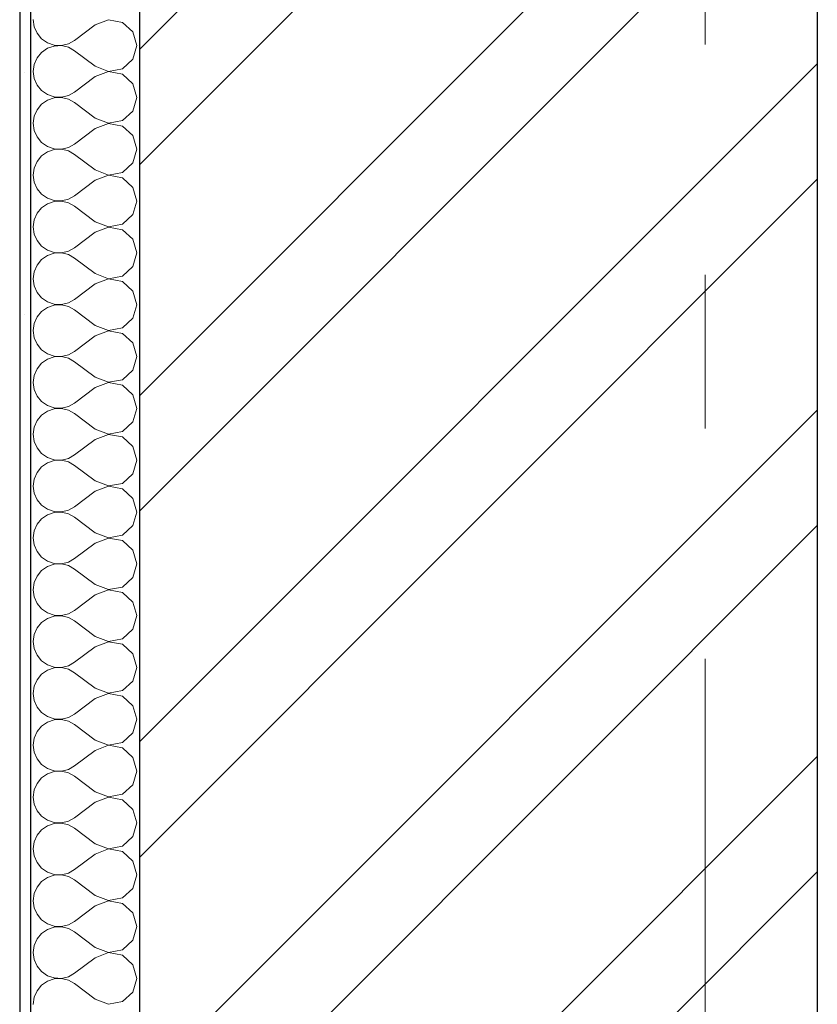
# Model space of a CAD drawing. Header units: millimetres. Extents: x -15683 to 202647, y -7448 to 20513.
# Tile 39 of 114: x 77841 to 78574, y 10341 to 11245. Entities that reach past the tile are written whole.
import ezdxf
from ezdxf.enums import TextEntityAlignment as Align

# ---------------------------------------------------------------- set-up
doc = ezdxf.new("R2010")
doc.units = ezdxf.units.MM
doc.header["$MEASUREMENT"] = 0
doc.set_wipeout_variables(frame=1)
doc.linetypes.add('Wipeout_Contour', pattern=[1000, 0, -1000])
doc.linetypes.add('Штрих-Штриховая', pattern=[1093.611073, 529.166651, -211.666656, 141.111112, -211.666656])
doc.layers.add('Конструктив - Стены Несущие', color=7, linetype='Continuous')
doc.layers.add('Элемент Модели - Оси', color=7, linetype='Continuous')
for name, color, linetype, lineweight in [('Конструктив - Стены Несущие_Ном._пера__101', 253, 'Continuous', 5), ('Конструктив - Стены Несущие_Ном._пера__21', 7, 'Continuous', 30), ('Элемент Модели - Оси_Ном._пера__1', 7, 'Continuous', 15), ('Элемент Модели - Оси_Ном._пера__2', 8, 'Continuous', 15)]:
    doc.layers.add(name, color=color, linetype=linetype, lineweight=lineweight)
doc.styles.add('СГЕНЕРИР_СТИЛЬ_1', font='arial.ttf')

# ---------------------------------------------------------------- blocks, each defined once
blk = doc.blocks.new('*X94', base_point=(63923.8, 4721.65))
at = {"layer": 'Конструктив - Стены Несущие_Ном._пера__101', "color": 253, "linetype": 'Continuous', "lineweight": 5}
for p, q in [((77853.37, 11245.46), (77854.27, 11238.96)), ((77922.66, 11245.37), (77910.51, 11240.7)), ((77935.44, 11242.95), (77922.66, 11245.37)), ((77854.27, 11238.96), (77856.92, 11232.95)), ((77910.51, 11240.7), (77891.46, 11226.42)), ((77945.05, 11234.17), (77935.44, 11242.95)), ((77856.92, 11232.95), (77861.11, 11227.89)), ((77861.11, 11227.89), (77866.53, 11224.17)), ((77948.6, 11221.65), (77945.05, 11234.17)), ((77866.53, 11219.14), (77861.11, 11215.42)), ((77866.53, 11224.17), (77872.75, 11222.07)), ((77872.75, 11221.24), (77866.53, 11219.14)), ((77872.75, 11222.07), (77879.31, 11221.75)), ((77879.31, 11221.56), (77872.75, 11221.24)), ((77879.31, 11221.75), (77885.71, 11223.24)), ((77885.71, 11220.07), (77879.31, 11221.56)), ((77885.71, 11223.24), (77891.46, 11226.42)), ((77891.46, 11216.89), (77885.71, 11220.07)), ((77945.05, 11209.14), (77948.6, 11221.65)), ((77856.92, 11210.36), (77854.27, 11204.35)), ((77861.11, 11215.42), (77856.92, 11210.36)), ((77910.51, 11202.61), (77891.46, 11216.89)), ((77935.44, 11200.36), (77945.05, 11209.14)), ((77854.27, 11204.35), (77853.37, 11197.85)), ((77910.51, 11202.61), (77922.66, 11197.94)), ((77922.66, 11197.94), (77935.44, 11200.36)), ((77853.37, 11197.85), (77854.27, 11191.34)), ((77854.27, 11191.34), (77856.92, 11185.33)), ((77910.51, 11193.08), (77891.46, 11178.8)), ((77922.66, 11197.75), (77910.51, 11193.08)), ((77935.44, 11195.33), (77922.66, 11197.75)), ((77945.05, 11186.55), (77935.44, 11195.33)), ((77856.92, 11185.33), (77861.11, 11180.27)), ((77948.6, 11174.04), (77945.05, 11186.55)), ((77861.11, 11180.27), (77866.53, 11176.55)), ((77866.53, 11176.55), (77872.75, 11174.45)), ((77872.75, 11173.62), (77866.53, 11171.52)), ((77872.75, 11174.45), (77879.31, 11174.13)), ((77879.31, 11173.94), (77872.75, 11173.62)), ((77879.31, 11174.13), (77885.71, 11175.62)), ((77885.71, 11172.45), (77879.31, 11173.94)), ((77885.71, 11175.62), (77891.46, 11178.8)), ((77945.05, 11161.52), (77948.6, 11174.04)), ((77861.11, 11167.8), (77856.92, 11162.74)), ((77866.53, 11171.52), (77861.11, 11167.8)), ((77891.46, 11169.27), (77885.71, 11172.45)), ((77910.51, 11154.99), (77891.46, 11169.27)), ((77854.27, 11156.73), (77853.37, 11150.23)), ((77856.92, 11162.74), (77854.27, 11156.73)), ((77910.51, 11154.99), (77922.66, 11150.32)), ((77935.44, 11152.74), (77945.05, 11161.52)), ((77853.37, 11150.23), (77854.27, 11143.72)), ((77922.66, 11150.13), (77910.51, 11145.46)), ((77922.66, 11150.32), (77935.44, 11152.74)), ((77935.44, 11147.71), (77922.66, 11150.13)), ((77945.05, 11138.93), (77935.44, 11147.71)), ((77854.27, 11143.72), (77856.92, 11137.71)), ((77856.92, 11137.71), (77861.11, 11132.65)), ((77910.51, 11145.46), (77891.46, 11131.18)), ((77948.6, 11126.42), (77945.05, 11138.93)), ((77861.11, 11132.65), (77866.53, 11128.93)), ((77866.53, 11128.93), (77872.75, 11126.83)), ((77879.31, 11126.51), (77885.71, 11128)), ((77885.71, 11128), (77891.46, 11131.18)), ((77861.11, 11120.18), (77856.92, 11115.12)), ((77866.53, 11123.9), (77861.11, 11120.18)), ((77872.75, 11126), (77866.53, 11123.9)), ((77872.75, 11126.83), (77879.31, 11126.51)), ((77879.31, 11126.32), (77872.75, 11126)), ((77885.71, 11124.83), (77879.31, 11126.32)), ((77891.46, 11121.65), (77885.71, 11124.83)), ((77910.51, 11107.37), (77891.46, 11121.65)), ((77945.05, 11113.9), (77948.6, 11126.42)), ((77856.92, 11115.12), (77854.27, 11109.11)), ((77935.44, 11105.12), (77945.05, 11113.9)), ((77854.27, 11109.11), (77853.37, 11102.61)), ((77853.37, 11102.61), (77854.27, 11096.1)), ((77910.51, 11107.37), (77922.66, 11102.7)), ((77922.66, 11102.51), (77910.51, 11097.85)), ((77922.66, 11102.7), (77935.44, 11105.12)), ((77935.44, 11100.09), (77922.66, 11102.51)), ((77854.27, 11096.1), (77856.92, 11090.09)), ((77910.51, 11097.85), (77891.46, 11083.56)), ((77945.05, 11091.31), (77935.44, 11100.09)), ((77948.6, 11078.8), (77945.05, 11091.31)), ((77856.92, 11090.09), (77861.11, 11085.03)), ((77861.11, 11085.03), (77866.53, 11081.31)), ((77885.71, 11080.38), (77891.46, 11083.56)), ((77866.53, 11076.28), (77861.11, 11072.56)), ((77866.53, 11081.31), (77872.75, 11079.21)), ((77872.75, 11078.38), (77866.53, 11076.28)), ((77872.75, 11079.21), (77879.31, 11078.89)), ((77879.31, 11078.7), (77872.75, 11078.38)), ((77879.31, 11078.89), (77885.71, 11080.38)), ((77885.71, 11077.21), (77879.31, 11078.7)), ((77891.46, 11074.04), (77885.71, 11077.21)), ((77910.51, 11059.75), (77891.46, 11074.04)), ((77945.05, 11066.28), (77948.6, 11078.8)), ((77856.92, 11067.51), (77854.27, 11061.49)), ((77861.11, 11072.56), (77856.92, 11067.51)), ((77935.44, 11057.5), (77945.05, 11066.28)), ((77854.27, 11061.49), (77853.37, 11054.99)), ((77910.51, 11059.75), (77922.66, 11055.08)), ((77922.66, 11055.08), (77935.44, 11057.5)), ((77853.37, 11054.99), (77854.27, 11048.48)), ((77854.27, 11048.48), (77856.92, 11042.47)), ((77910.51, 11050.23), (77891.46, 11035.94)), ((77922.66, 11054.89), (77910.51, 11050.23)), ((77935.44, 11052.47), (77922.66, 11054.89)), ((77945.05, 11043.7), (77935.44, 11052.47)), ((77856.92, 11042.47), (77861.11, 11037.41)), ((77861.11, 11037.41), (77866.53, 11033.69)), ((77948.6, 11031.18), (77945.05, 11043.7)), ((77866.53, 11028.66), (77861.11, 11024.94)), ((77866.53, 11033.69), (77872.75, 11031.59)), ((77872.75, 11030.76), (77866.53, 11028.66)), ((77872.75, 11031.59), (77879.31, 11031.27)), ((77879.31, 11031.08), (77872.75, 11030.76)), ((77879.31, 11031.27), (77885.71, 11032.76)), ((77885.71, 11029.6), (77879.31, 11031.08)), ((77885.71, 11032.76), (77891.46, 11035.94)), ((77891.46, 11026.42), (77885.71, 11029.6)), ((77945.05, 11018.66), (77948.6, 11031.18)), ((77856.92, 11019.89), (77854.27, 11013.88)), ((77861.11, 11024.94), (77856.92, 11019.89)), ((77910.51, 11012.13), (77891.46, 11026.42)), ((77854.27, 11013.88), (77853.37, 11007.37)), ((77910.51, 11012.13), (77922.66, 11007.47)), ((77922.66, 11007.47), (77935.44, 11009.88)), ((77935.44, 11009.88), (77945.05, 11018.66)), ((77853.37, 11007.37), (77854.27, 11000.86)), ((77854.27, 11000.86), (77856.92, 10994.85)), ((77910.51, 11002.61), (77891.46, 10988.32)), ((77922.66, 11007.27), (77910.51, 11002.61)), ((77935.44, 11004.86), (77922.66, 11007.27)), ((77945.05, 10996.08), (77935.44, 11004.86)), ((77856.92, 10994.85), (77861.11, 10989.79)), ((77948.6, 10983.56), (77945.05, 10996.08)), ((77861.11, 10989.79), (77866.53, 10986.07)), ((77866.53, 10986.07), (77872.75, 10983.97)), ((77872.75, 10983.14), (77866.53, 10981.05)), ((77872.75, 10983.97), (77879.31, 10983.66)), ((77879.31, 10983.46), (77872.75, 10983.14)), ((77879.31, 10983.66), (77885.71, 10985.14)), ((77885.71, 10981.98), (77879.31, 10983.46)), ((77885.71, 10985.14), (77891.46, 10988.32)), ((77945.05, 10971.04), (77948.6, 10983.56)), ((77861.11, 10977.33), (77856.92, 10972.27)), ((77866.53, 10981.05), (77861.11, 10977.33)), ((77891.46, 10978.8), (77885.71, 10981.98)), ((77910.51, 10964.51), (77891.46, 10978.8)), ((77854.27, 10966.26), (77853.37, 10959.75)), ((77856.92, 10972.27), (77854.27, 10966.26)), ((77935.44, 10962.26), (77945.05, 10971.04)), ((77853.37, 10959.75), (77854.27, 10953.24)), ((77910.51, 10964.51), (77922.66, 10959.85)), ((77922.66, 10959.65), (77910.51, 10954.99)), ((77922.66, 10959.85), (77935.44, 10962.26)), ((77935.44, 10957.24), (77922.66, 10959.65)), ((77945.05, 10948.46), (77935.44, 10957.24)), ((77854.27, 10953.24), (77856.92, 10947.23)), ((77856.92, 10947.23), (77861.11, 10942.17)), ((77910.51, 10954.99), (77891.46, 10940.7)), ((77948.6, 10935.94), (77945.05, 10948.46)), ((77861.11, 10942.17), (77866.53, 10938.45)), ((77866.53, 10938.45), (77872.75, 10936.35)), ((77879.31, 10936.04), (77885.71, 10937.52)), ((77885.71, 10937.52), (77891.46, 10940.7)), ((77861.11, 10929.71), (77856.92, 10924.65)), ((77866.53, 10933.43), (77861.11, 10929.71)), ((77872.75, 10935.53), (77866.53, 10933.43)), ((77872.75, 10936.35), (77879.31, 10936.04)), ((77879.31, 10935.84), (77872.75, 10935.53)), ((77885.71, 10934.36), (77879.31, 10935.84)), ((77891.46, 10931.18), (77885.71, 10934.36)), ((77910.51, 10916.89), (77891.46, 10931.18)), ((77945.05, 10923.42), (77948.6, 10935.94)), ((77856.92, 10924.65), (77854.27, 10918.64)), ((77935.44, 10914.64), (77945.05, 10923.42)), ((77854.27, 10918.64), (77853.37, 10912.13)), ((77853.37, 10912.13), (77854.27, 10905.62)), ((77910.51, 10916.89), (77922.66, 10912.23)), ((77922.66, 10912.03), (77910.51, 10907.37)), ((77922.66, 10912.23), (77935.44, 10914.64)), ((77935.44, 10909.62), (77922.66, 10912.03)), ((77854.27, 10905.62), (77856.92, 10899.61)), ((77910.51, 10907.37), (77891.46, 10893.08)), ((77945.05, 10900.84), (77935.44, 10909.62)), ((77856.92, 10899.61), (77861.11, 10894.56)), ((77861.11, 10894.56), (77866.53, 10890.83)), ((77885.71, 10889.9), (77891.46, 10893.08)), ((77948.6, 10888.32), (77945.05, 10900.84)), ((77866.53, 10885.81), (77861.11, 10882.09)), ((77866.53, 10890.83), (77872.75, 10888.74)), ((77872.75, 10887.91), (77866.53, 10885.81)), ((77872.75, 10888.74), (77879.31, 10888.42)), ((77879.31, 10888.23), (77872.75, 10887.91)), ((77879.31, 10888.42), (77885.71, 10889.9)), ((77885.71, 10886.74), (77879.31, 10888.23)), ((77891.46, 10883.56), (77885.71, 10886.74)), ((77910.51, 10869.27), (77891.46, 10883.56)), ((77945.05, 10875.8), (77948.6, 10888.32)), ((77856.92, 10877.03), (77854.27, 10871.02)), ((77861.11, 10882.09), (77856.92, 10877.03)), ((77935.44, 10867.03), (77945.05, 10875.8)), ((77854.27, 10871.02), (77853.37, 10864.51)), ((77910.51, 10869.27), (77922.66, 10864.61)), ((77922.66, 10864.61), (77935.44, 10867.03)), ((77853.37, 10864.51), (77854.27, 10858.01)), ((77854.27, 10858.01), (77856.92, 10851.99)), ((77910.51, 10859.75), (77891.46, 10845.46)), ((77922.66, 10864.42), (77910.51, 10859.75)), ((77935.44, 10862), (77922.66, 10864.42)), ((77945.05, 10853.22), (77935.44, 10862)), ((77856.92, 10851.99), (77861.11, 10846.94)), ((77948.6, 10840.7), (77945.05, 10853.22)), ((77861.11, 10846.94), (77866.53, 10843.22)), ((77866.53, 10838.19), (77861.11, 10834.47)), ((77866.53, 10843.22), (77872.75, 10841.12)), ((77872.75, 10840.29), (77866.53, 10838.19)), ((77872.75, 10841.12), (77879.31, 10840.8)), ((77879.31, 10840.61), (77872.75, 10840.29)), ((77879.31, 10840.8), (77885.71, 10842.29)), ((77885.71, 10839.12), (77879.31, 10840.61)), ((77885.71, 10842.29), (77891.46, 10845.46)), ((77891.46, 10835.94), (77885.71, 10839.12)), ((77945.05, 10828.18), (77948.6, 10840.7)), ((77856.92, 10829.41), (77854.27, 10823.4)), ((77861.11, 10834.47), (77856.92, 10829.41)), ((77910.51, 10821.65), (77891.46, 10835.94)), ((77854.27, 10823.4), (77853.37, 10816.89)), ((77910.51, 10821.65), (77922.66, 10816.99)), ((77935.44, 10819.41), (77945.05, 10828.18)), ((77853.37, 10816.89), (77854.27, 10810.39)), ((77910.51, 10812.13), (77891.46, 10797.85)), ((77922.66, 10816.8), (77910.51, 10812.13)), ((77922.66, 10816.99), (77935.44, 10819.41)), ((77935.44, 10814.38), (77922.66, 10816.8)), ((77945.05, 10805.6), (77935.44, 10814.38)), ((77854.27, 10810.39), (77856.92, 10804.38)), ((77856.92, 10804.38), (77861.11, 10799.32)), ((77948.6, 10793.08), (77945.05, 10805.6)), ((77861.11, 10799.32), (77866.53, 10795.6)), ((77866.53, 10795.6), (77872.75, 10793.5)), ((77872.75, 10792.67), (77866.53, 10790.57)), ((77872.75, 10793.5), (77879.31, 10793.18)), ((77879.31, 10792.99), (77872.75, 10792.67)), ((77879.31, 10793.18), (77885.71, 10794.67)), ((77885.71, 10791.5), (77879.31, 10792.99)), ((77885.71, 10794.67), (77891.46, 10797.85)), ((77945.05, 10780.57), (77948.6, 10793.08)), ((77861.11, 10786.85), (77856.92, 10781.79)), ((77866.53, 10790.57), (77861.11, 10786.85)), ((77891.46, 10788.32), (77885.71, 10791.5)), ((77910.51, 10774.04), (77891.46, 10788.32)), ((77854.27, 10775.78), (77853.37, 10769.27)), ((77856.92, 10781.79), (77854.27, 10775.78)), ((77935.44, 10771.79), (77945.05, 10780.57)), ((77853.37, 10769.27), (77854.27, 10762.77)), ((77910.51, 10774.04), (77922.66, 10769.37)), ((77922.66, 10769.18), (77910.51, 10764.51)), ((77922.66, 10769.37), (77935.44, 10771.79)), ((77935.44, 10766.76), (77922.66, 10769.18)), ((77945.05, 10757.98), (77935.44, 10766.76)), ((77854.27, 10762.77), (77856.92, 10756.76)), ((77856.92, 10756.76), (77861.11, 10751.7)), ((77910.51, 10764.51), (77891.46, 10750.23)), ((77948.6, 10745.46), (77945.05, 10757.98)), ((77861.11, 10751.7), (77866.53, 10747.98)), ((77866.53, 10747.98), (77872.75, 10745.88)), ((77885.71, 10747.05), (77891.46, 10750.23)), ((77861.11, 10739.23), (77856.92, 10734.17)), ((77866.53, 10742.95), (77861.11, 10739.23)), ((77872.75, 10745.05), (77866.53, 10742.95)), ((77872.75, 10745.88), (77879.31, 10745.56)), ((77879.31, 10745.37), (77872.75, 10745.05)), ((77879.31, 10745.56), (77885.71, 10747.05)), ((77885.71, 10743.88), (77879.31, 10745.37)), ((77891.46, 10740.7), (77885.71, 10743.88)), ((77910.51, 10726.42), (77891.46, 10740.7)), ((77945.05, 10732.95), (77948.6, 10745.46)), ((77856.92, 10734.17), (77854.27, 10728.16)), ((77935.44, 10724.17), (77945.05, 10732.95)), ((77854.27, 10728.16), (77853.37, 10721.65)), ((77853.37, 10721.65), (77854.27, 10715.15)), ((77910.51, 10726.42), (77922.66, 10721.75)), ((77922.66, 10721.56), (77910.51, 10716.89)), ((77922.66, 10721.75), (77935.44, 10724.17)), ((77935.44, 10719.14), (77922.66, 10721.56)), ((77854.27, 10715.15), (77856.92, 10709.14)), ((77910.51, 10716.89), (77891.46, 10702.61)), ((77945.05, 10710.36), (77935.44, 10719.14)), ((77856.92, 10709.14), (77861.11, 10704.08)), ((77861.11, 10704.08), (77866.53, 10700.36)), ((77885.71, 10699.43), (77891.46, 10702.61)), ((77948.6, 10697.85), (77945.05, 10710.36)), ((77866.53, 10695.33), (77861.11, 10691.61)), ((77866.53, 10700.36), (77872.75, 10698.26)), ((77872.75, 10697.43), (77866.53, 10695.33)), ((77872.75, 10698.26), (77879.31, 10697.94)), ((77879.31, 10697.75), (77872.75, 10697.43)), ((77879.31, 10697.94), (77885.71, 10699.43)), ((77885.71, 10696.26), (77879.31, 10697.75)), ((77891.46, 10693.08), (77885.71, 10696.26)), ((77945.05, 10685.33), (77948.6, 10697.85)), ((77856.92, 10686.55), (77854.27, 10680.54)), ((77861.11, 10691.61), (77856.92, 10686.55)), ((77910.51, 10678.8), (77891.46, 10693.08)), ((77935.44, 10676.55), (77945.05, 10685.33)), ((77854.27, 10680.54), (77853.37, 10674.04)), ((77910.51, 10678.8), (77922.66, 10674.13)), ((77922.66, 10674.13), (77935.44, 10676.55)), ((77853.37, 10674.04), (77854.27, 10667.53)), ((77854.27, 10667.53), (77856.92, 10661.52)), ((77910.51, 10669.27), (77891.46, 10654.99)), ((77922.66, 10673.94), (77910.51, 10669.27)), ((77935.44, 10671.52), (77922.66, 10673.94)), ((77945.05, 10662.74), (77935.44, 10671.52)), ((77856.92, 10661.52), (77861.11, 10656.46)), ((77948.6, 10650.23), (77945.05, 10662.74)), ((77861.11, 10656.46), (77866.53, 10652.74)), ((77866.53, 10652.74), (77872.75, 10650.64)), ((77872.75, 10649.81), (77866.53, 10647.71)), ((77872.75, 10650.64), (77879.31, 10650.32)), ((77879.31, 10650.13), (77872.75, 10649.81)), ((77879.31, 10650.32), (77885.71, 10651.81)), ((77885.71, 10648.64), (77879.31, 10650.13)), ((77885.71, 10651.81), (77891.46, 10654.99)), ((77891.46, 10645.46), (77885.71, 10648.64)), ((77945.05, 10637.71), (77948.6, 10650.23)), ((77856.92, 10638.93), (77854.27, 10632.92)), ((77861.11, 10643.99), (77856.92, 10638.93)), ((77866.53, 10647.71), (77861.11, 10643.99)), ((77910.51, 10631.18), (77891.46, 10645.46)), ((77854.27, 10632.92), (77853.37, 10626.42)), ((77910.51, 10631.18), (77922.66, 10626.51)), ((77935.44, 10628.93), (77945.05, 10637.71)), ((77853.37, 10626.42), (77854.27, 10619.91)), ((77910.51, 10621.65), (77891.46, 10607.37)), ((77922.66, 10626.32), (77910.51, 10621.65)), ((77922.66, 10626.51), (77935.44, 10628.93)), ((77935.44, 10623.9), (77922.66, 10626.32)), ((77945.05, 10615.12), (77935.44, 10623.9)), ((77854.27, 10619.91), (77856.92, 10613.9)), ((77856.92, 10613.9), (77861.11, 10608.84)), ((77948.6, 10602.61), (77945.05, 10615.12)), ((77861.11, 10608.84), (77866.53, 10605.12)), ((77866.53, 10605.12), (77872.75, 10603.02)), ((77872.75, 10603.02), (77879.31, 10602.7)), ((77879.31, 10602.7), (77885.71, 10604.19)), ((77885.71, 10604.19), (77891.46, 10607.37)), ((77861.11, 10596.37), (77856.92, 10591.31)), ((77866.53, 10600.09), (77861.11, 10596.37)), ((77872.75, 10602.19), (77866.53, 10600.09)), ((77879.31, 10602.51), (77872.75, 10602.19)), ((77885.71, 10601.02), (77879.31, 10602.51)), ((77891.46, 10597.85), (77885.71, 10601.02)), ((77910.51, 10583.56), (77891.46, 10597.85)), ((77945.05, 10590.09), (77948.6, 10602.61)), ((77854.27, 10585.3), (77853.37, 10578.8)), ((77856.92, 10591.31), (77854.27, 10585.3)), ((77935.44, 10581.31), (77945.05, 10590.09)), ((77853.37, 10578.8), (77854.27, 10572.29)), ((77910.51, 10583.56), (77922.66, 10578.89)), ((77922.66, 10578.7), (77910.51, 10574.04)), ((77922.66, 10578.89), (77935.44, 10581.31)), ((77935.44, 10576.28), (77922.66, 10578.7)), ((77945.05, 10567.51), (77935.44, 10576.28)), ((77854.27, 10572.29), (77856.92, 10566.28)), ((77910.51, 10574.04), (77891.46, 10559.75)), ((77948.6, 10554.99), (77945.05, 10567.51)), ((77856.92, 10566.28), (77861.11, 10561.22)), ((77861.11, 10561.22), (77866.53, 10557.5)), ((77866.53, 10557.5), (77872.75, 10555.4)), ((77885.71, 10556.57), (77891.46, 10559.75)), ((77861.11, 10548.75), (77856.92, 10543.7)), ((77866.53, 10552.47), (77861.11, 10548.75)), ((77872.75, 10554.57), (77866.53, 10552.47)), ((77872.75, 10555.4), (77879.31, 10555.08)), ((77879.31, 10554.89), (77872.75, 10554.57)), ((77879.31, 10555.08), (77885.71, 10556.57)), ((77885.71, 10553.4), (77879.31, 10554.89)), ((77891.46, 10550.23), (77885.71, 10553.4)), ((77910.51, 10535.94), (77891.46, 10550.23)), ((77945.05, 10542.47), (77948.6, 10554.99)), ((77856.92, 10543.7), (77854.27, 10537.68)), ((77935.44, 10533.69), (77945.05, 10542.47)), ((77854.27, 10537.68), (77853.37, 10531.18)), ((77853.37, 10531.18), (77854.27, 10524.67)), ((77910.51, 10535.94), (77922.66, 10531.27)), ((77922.66, 10531.08), (77910.51, 10526.42)), ((77922.66, 10531.27), (77935.44, 10533.69)), ((77935.44, 10528.66), (77922.66, 10531.08)), ((77854.27, 10524.67), (77856.92, 10518.66)), ((77910.51, 10526.42), (77891.46, 10512.13)), ((77945.05, 10519.89), (77935.44, 10528.66)), ((77856.92, 10518.66), (77861.11, 10513.6)), ((77861.11, 10513.6), (77866.53, 10509.88)), ((77948.6, 10507.37), (77945.05, 10519.89)), ((77866.53, 10504.86), (77861.11, 10501.14)), ((77866.53, 10509.88), (77872.75, 10507.78)), ((77872.75, 10506.95), (77866.53, 10504.86)), ((77872.75, 10507.78), (77879.31, 10507.47)), ((77879.31, 10507.27), (77872.75, 10506.95)), ((77879.31, 10507.47), (77885.71, 10508.95)), ((77885.71, 10505.79), (77879.31, 10507.27)), ((77885.71, 10508.95), (77891.46, 10512.13)), ((77891.46, 10502.61), (77885.71, 10505.79)), ((77945.05, 10494.85), (77948.6, 10507.37)), ((77856.92, 10496.08), (77854.27, 10490.07)), ((77861.11, 10501.14), (77856.92, 10496.08)), ((77910.51, 10488.32), (77891.46, 10502.61)), ((77935.44, 10486.07), (77945.05, 10494.85)), ((77854.27, 10490.07), (77853.37, 10483.56)), ((77910.51, 10488.32), (77922.66, 10483.66)), ((77922.66, 10483.66), (77935.44, 10486.07)), ((77853.37, 10483.56), (77854.27, 10477.05)), ((77854.27, 10477.05), (77856.92, 10471.04)), ((77910.51, 10478.8), (77891.46, 10464.51)), ((77922.66, 10483.46), (77910.51, 10478.8)), ((77935.44, 10481.05), (77922.66, 10483.46)), ((77945.05, 10472.27), (77935.44, 10481.05)), ((77856.92, 10471.04), (77861.11, 10465.98)), ((77948.6, 10459.75), (77945.05, 10472.27)), ((77861.11, 10465.98), (77866.53, 10462.26)), ((77866.53, 10462.26), (77872.75, 10460.16)), ((77872.75, 10459.34), (77866.53, 10457.24)), ((77872.75, 10460.16), (77879.31, 10459.85)), ((77879.31, 10459.65), (77872.75, 10459.34)), ((77879.31, 10459.85), (77885.71, 10461.33)), ((77885.71, 10458.17), (77879.31, 10459.65)), ((77885.71, 10461.33), (77891.46, 10464.51)), ((77891.46, 10454.99), (77885.71, 10458.17)), ((77945.05, 10447.23), (77948.6, 10459.75)), ((77861.11, 10453.52), (77856.92, 10448.46)), ((77866.53, 10457.24), (77861.11, 10453.52)), ((77910.51, 10440.7), (77891.46, 10454.99)), ((77854.27, 10442.45), (77853.37, 10435.94)), ((77856.92, 10448.46), (77854.27, 10442.45)), ((77910.51, 10440.7), (77922.66, 10436.04)), ((77935.44, 10438.45), (77945.05, 10447.23)), ((77853.37, 10435.94), (77854.27, 10429.43)), ((77910.51, 10431.18), (77891.46, 10416.89)), ((77922.66, 10435.84), (77910.51, 10431.18)), ((77922.66, 10436.04), (77935.44, 10438.45)), ((77935.44, 10433.43), (77922.66, 10435.84)), ((77945.05, 10424.65), (77935.44, 10433.43)), ((77854.27, 10429.43), (77856.92, 10423.42)), ((77856.92, 10423.42), (77861.11, 10418.36)), ((77948.6, 10412.13), (77945.05, 10424.65)), ((77861.11, 10418.36), (77866.53, 10414.64)), ((77866.53, 10414.64), (77872.75, 10412.55)), ((77879.31, 10412.23), (77885.71, 10413.71)), ((77885.71, 10413.71), (77891.46, 10416.89)), ((77861.11, 10405.9), (77856.92, 10400.84)), ((77866.53, 10409.62), (77861.11, 10405.9)), ((77872.75, 10411.72), (77866.53, 10409.62)), ((77872.75, 10412.55), (77879.31, 10412.23)), ((77879.31, 10412.03), (77872.75, 10411.72)), ((77885.71, 10410.55), (77879.31, 10412.03)), ((77891.46, 10407.37), (77885.71, 10410.55)), ((77910.51, 10393.08), (77891.46, 10407.37)), ((77945.05, 10399.61), (77948.6, 10412.13)), ((77854.27, 10394.83), (77853.37, 10388.32)), ((77856.92, 10400.84), (77854.27, 10394.83)), ((77935.44, 10390.83), (77945.05, 10399.61)), ((77853.37, 10388.32), (77854.27, 10381.81)), ((77910.51, 10393.08), (77922.66, 10388.42)), ((77922.66, 10388.23), (77910.51, 10383.56)), ((77922.66, 10388.42), (77935.44, 10390.83)), ((77935.44, 10385.81), (77922.66, 10388.23)), ((77945.05, 10377.03), (77935.44, 10385.81)), ((77854.27, 10381.81), (77856.92, 10375.8)), ((77910.51, 10383.56), (77891.46, 10369.27)), ((77948.6, 10364.51), (77945.05, 10377.03)), ((77856.92, 10375.8), (77861.11, 10370.75)), ((77861.11, 10370.75), (77866.53, 10367.03)), ((77885.71, 10366.09), (77891.46, 10369.27)), ((77866.53, 10362), (77861.11, 10358.28)), ((77866.53, 10367.03), (77872.75, 10364.93)), ((77872.75, 10364.1), (77866.53, 10362)), ((77872.75, 10364.93), (77879.31, 10364.61)), ((77879.31, 10364.42), (77872.75, 10364.1)), ((77879.31, 10364.61), (77885.71, 10366.09)), ((77885.71, 10362.93), (77879.31, 10364.42)), ((77891.46, 10359.75), (77885.71, 10362.93)), ((77910.51, 10345.46), (77891.46, 10359.75)), ((77945.05, 10351.99), (77948.6, 10364.51)), ((77856.92, 10353.22), (77854.27, 10347.21)), ((77861.11, 10358.28), (77856.92, 10353.22)), ((77935.44, 10343.22), (77945.05, 10351.99)), ((77854.27, 10347.21), (77853.37, 10340.7)), ((77910.51, 10345.46), (77922.66, 10340.8)), ((77922.66, 10340.8), (77935.44, 10343.22))]:
    blk.add_line(p, q, dxfattribs=at)
blk = doc.blocks.new('Элемент Разреза_74_2', base_point=(63923.8, 4721.65))
at = {"color": 254, "linetype": 'Wipeout_Contour', "lineweight": 0, "ltscale": 314247.555491}
blk.add_wipeout([(77840.99, 8571.65), (77850.99, 8571.65), (77850.99, 12271.65), (77840.99, 12271.65)], dxfattribs=at).dxf.layer = 'Конструктив - Стены Несущие'
at = {"color": 254, "linetype": 'Wipeout_Contour', "lineweight": 0, "ltscale": 315898.852073}
blk.add_wipeout([(77950.99, 12271.65), (77950.99, 8571.65), (78574.16, 8571.65), (78574.16, 12271.65)], dxfattribs=at).dxf.layer = 'Конструктив - Стены Несущие'
at = {"layer": 'Конструктив - Стены Несущие_Ном._пера__101', "linetype": 'Continuous', "lineweight": 5}
h = blk.add_hatch(dxfattribs=at)
h.set_pattern_fill('ШТУКАТУРКА__ГИПС_01_0002', color=253, style=0, pattern_type=2)
h.set_pattern_definition([(45, (63923.8, 5071.65), (-111.3693, 111.3693), [0, -105, 0, -157.5]), (110, (64273.8, 5071.65), (148.0016, 53.8682), [0, -77, 0, -133])])
h.paths.add_polyline_path([(77840.99, 8571.65), (77850.99, 8571.65), (77850.99, 12271.65), (77840.99, 12271.65)])
h = blk.add_hatch(dxfattribs=at)
h.set_pattern_fill('КИРПИЧ_01_0002', color=253, style=0, pattern_type=2)
h.set_pattern_definition([(45, (63923.8, 4721.65), (-159.099, 159.099), []), (45, (63870.77, 4774.69), (-159.099, 159.099), [])])
h.paths.add_polyline_path([(77950.99, 12271.65), (77950.99, 8571.65), (78574.16, 8571.65), (78574.16, 12271.65)])
at = {"layer": 'Конструктив - Стены Несущие_Ном._пера__21', "color": 7, "linetype": 'Continuous', "lineweight": 30}
for p, q in [((77840.99, 12271.65), (77840.99, 8571.65)), ((78574.16, 11751.65), (78574.16, 8571.65))]:
    blk.add_line(p, q, dxfattribs=at)
at = {"color": 254, "linetype": 'Wipeout_Contour', "lineweight": 0, "ltscale": 314465.555177}
blk.add_wipeout([(77850.99, 12271.65), (77850.99, 8571.65), (77950.99, 8571.65), (77950.99, 12271.65)], dxfattribs=at).dxf.layer = 'Конструктив - Стены Несущие'
at = {"layer": 'Конструктив - Стены Несущие_Ном._пера__21', "color": 7, "linetype": 'Continuous', "lineweight": 30}
for p, q in [((77850.99, 12271.65), (77850.99, 8571.65)), ((77950.99, 12271.65), (77950.99, 8571.65))]:
    blk.add_line(p, q, dxfattribs=at)
at = {"layer": 'Конструктив - Стены Несущие', "lineweight": 0}
blk.add_blockref('*X94', (63923.8, 4721.65), dxfattribs=at)
blk = doc.blocks.new('Стандартный Маркер Сетки[9]_2', base_point=(78470.99, 18513.46))
at = {"layer": 'Элемент Модели - Оси_Ном._пера__2', "color": 8, "linetype": 'Штрих-Штриховая', "lineweight": 15}
blk.add_line((78470.99, 18313.46), (78470.99, -1078.35), dxfattribs=at)
at = {"layer": 'Элемент Модели - Оси_Ном._пера__1', "color": 7, "lineweight": 15, "style": 'СГЕНЕРИР_СТИЛЬ_1'}
blk.add_attdef('AC_MarkerText_1', text='', height=350, rotation=360, dxfattribs=at).set_placement((78470.99, -1578.35), align=Align.TOP_CENTER)
blk = doc.blocks.new('Стандартный Маркер Сетки[10]_2', base_point=(78470.99, 18513.46))
at = {"layer": 'Элемент Модели - Оси_Ном._пера__2', "color": 8, "linetype": 'Штрих-Штриховая', "lineweight": 15}
blk.add_line((78470.99, 18313.46), (78470.99, -1078.35), dxfattribs=at)
at = {"layer": 'Элемент Модели - Оси_Ном._пера__2', "color": 8, "lineweight": 15, "style": 'СГЕНЕРИР_СТИЛЬ_1'}
blk.add_attdef('AC_MarkerText_1', text='', height=350, rotation=360, dxfattribs=at).set_placement((78470.99, -1578.35), align=Align.TOP_CENTER)
blk = doc.blocks.new('Стандартный Маркер Сетки[11]_2', base_point=(78470.99, 18513.46))
at = {"layer": 'Элемент Модели - Оси_Ном._пера__2', "color": 8, "linetype": 'Штрих-Штриховая', "lineweight": 15}
blk.add_line((78470.99, 18313.46), (78470.99, -1078.35), dxfattribs=at)
at = {"layer": 'Элемент Модели - Оси_Ном._пера__1', "color": 7, "lineweight": 15, "style": 'СГЕНЕРИР_СТИЛЬ_1'}
blk.add_attdef('AC_MarkerText_1', text='', height=350, rotation=360, dxfattribs=at).set_placement((78470.99, -1578.35), align=Align.TOP_CENTER)

msp = doc.modelspace()

# ---------------------------------------------------------------- block references
at = {"layer": 'Конструктив - Стены Несущие', "lineweight": 0}
msp.add_blockref('Элемент Разреза_74_2', (63923.8, 4721.65), dxfattribs=at)

# ---------------------------------------------------------------- next in the draw order: block references
at = {"layer": 'Элемент Модели - Оси', "color": 8, "linetype": 'Continuous', "lineweight": 15}
for name in ['Стандартный Маркер Сетки[9]_2', 'Стандартный Маркер Сетки[10]_2', 'Стандартный Маркер Сетки[11]_2']:
    msp.add_blockref(name, (78470.99, 18513.46), dxfattribs=at)

doc.saveas('drawing.dxf')
